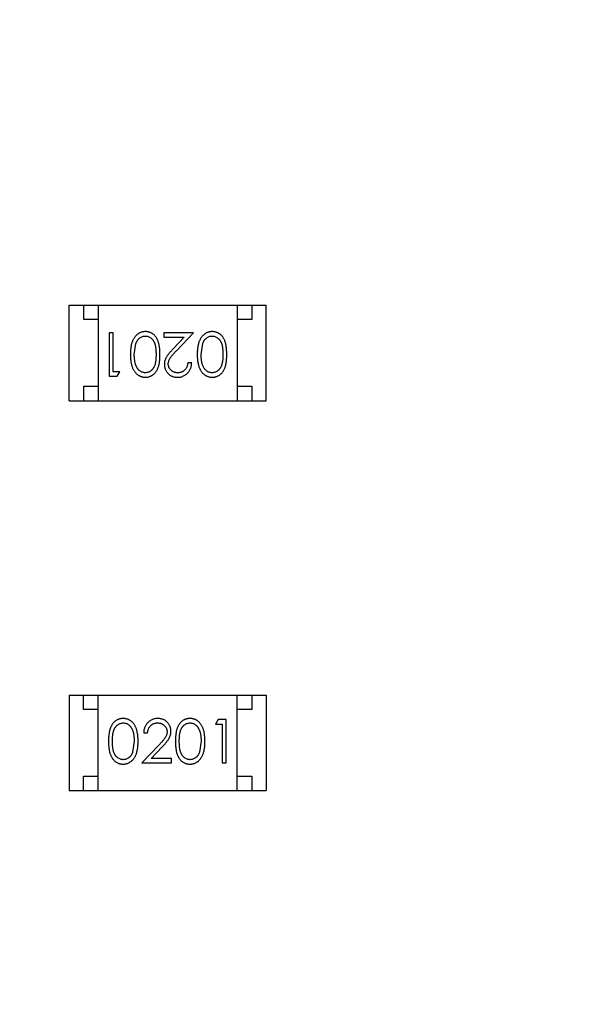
# Model space of a CAD drawing. Header units: millimetres. Extents: x -21 to 173, y -170 to -77.
# Tile 31 of 95: x 129.62 to 131.61, y -151.09 to -147.69. Entities that reach past the tile are written whole.
import ezdxf

# ---------------------------------------------------------------- set-up
doc = ezdxf.new("R2010")
doc.units = ezdxf.units.MM
doc.header["$LTSCALE"] = 1.21
doc.header["$MEASUREMENT"] = 0
doc.header["$PDMODE"] = 3
doc.header["$PDSIZE"] = 0.3125
doc.layers.get('0').update_dxf_attribs({"linetype": 'CONTINUOUS'})
doc.layers.get('DEFPOINTS').update_dxf_attribs({"linetype": 'CONTINUOUS'})
doc.layers.add('Dim', color=3, linetype='CONTINUOUS', lineweight=25)
doc.styles.get("Standard").update_dxf_attribs({"font": 'txt', "width": 0.8})
doc.dimstyles.get("Standard").update_dxf_attribs({"dimtxt": 0.15625, "dimasz": 0.1875, "dimexe": 0.125, "dimexo": 0.0625, "dimgap": 0.09, "dimtad": 0, "dimtih": 1, "dimtoh": 1, "dimzin": 4, "dimdsep": 46, "dimtxsty": 'STANDARD', "dimblk": '_FILLED', "dimblk1": '_FILLED', "dimblk2": '_FILLED', "dimcen": 0.09, "dimazin": 1, "dimtp": 0.01, "dimtm": 0.01, "dimtfac": 1, "dimtofl": 0, "dimtmove": 0, "dimatfit": 3, "dimldrblk": '_FILLED', "dimfxl": 1, "dimtolj": 1, "dimtzin": 4, "dimarcsym": 0})

# ---------------------------------------------------------------- blocks, each defined once
blk = doc.blocks.new('_FILLED')
at = {"color": 0, "linetype": 'ByBlock'}
blk.add_solid([(0, 0), (-1, 0.1667), (-1, -0.1667)], dxfattribs=at)
blk = doc.blocks.new('*D65')
at = {"layer": 'DEFPOINTS', "color": 0}
for p in [(105.5298, -92.6324), (171.1468, -92.6324), (151.3452, -159.3324)]:
    blk.add_point(p, dxfattribs=at)
at = {"layer": 'Dim', "color": 0, "lineweight": -2}
for p, q in [((105.5923, -92.6324), (171.2718, -92.6324)), ((171.1468, -95.1324), (171.1468, -122.059)), ((171.1468, -156.8324), (171.1468, -129.9057)), ((151.4077, -159.3324), (171.2718, -159.3324))]:
    blk.add_line(p, q, dxfattribs=at)
at = {"layer": 'Dim', "color": 0, "lineweight": -2, "xscale": 2.5, "yscale": 2.5, "zscale": 2.5}
for p, rotation in [((171.1468, -92.6324), 90), ((171.1468, -159.3324), 270)]:
    blk.add_blockref('_FILLED', p, dxfattribs=dict(at, rotation=rotation))
at = {"layer": 'Dim', "color": 0, "insert": (171.1468, -125.9824), "char_height": 2.5, "attachment_point": 5, "rotation": 90, "line_spacing_factor": 2.5}
blk.add_mtext('\\A1;66.70', dxfattribs=at)

msp = doc.modelspace()

# ---------------------------------------------------------------- linework, layer by layer
at = {"color": 7, "linetype": 'Continuous'}
for p, q in [((129.7896, -148.6708), (130.4696, -148.6708)), ((129.7896, -149.0008), (129.7896, -148.6708)), ((129.8396, -148.7208), (129.8396, -148.6708)), ((129.8896, -148.6708), (129.8896, -149.0008)), ((130.3696, -148.6708), (130.3696, -149.0008)), ((130.4196, -148.6708), (130.4196, -148.7208)), ((130.4696, -149.0008), (130.4696, -148.6708)), ((129.8896, -148.7208), (129.8396, -148.7208)), ((130.4196, -148.7208), (130.3696, -148.7208)), ((129.9413, -148.766), (129.9278, -148.766)), ((129.9278, -148.766), (129.9278, -148.916)), ((129.9413, -148.9006), (129.9413, -148.766)), ((130.2182, -148.766), (130.1163, -148.766)), ((130.1163, -148.766), (130.1163, -148.7814)), ((130.16, -148.8281), (130.2182, -148.766)), ((130.0144, -148.841), (130.02, -148.8033)), ((130.1163, -148.7814), (130.1861, -148.7814)), ((130.1861, -148.7814), (130.1485, -148.8215)), ((130.2451, -148.841), (130.2508, -148.8033)), ((130.2124, -148.8699), (130.199, -148.8699)), ((129.9644, -148.9006), (129.9413, -148.9006)), ((129.9555, -148.916), (129.9644, -148.9006)), ((129.9278, -148.916), (129.9555, -148.916)), ((129.8396, -148.9508), (129.8896, -148.9508)), ((129.8396, -149.0008), (129.8396, -148.9508)), ((130.3696, -148.9508), (130.4196, -148.9508)), ((130.4196, -148.9508), (130.4196, -149.0008)), ((129.7896, -149.0008), (130.4696, -149.0008)), ((129.7895, -150.0174), (130.4695, -150.0174)), ((129.7895, -150.0174), (129.7895, -150.3474)), ((129.8395, -150.0674), (129.8395, -150.0174)), ((129.8895, -150.3474), (129.8895, -150.0174)), ((130.3695, -150.3474), (130.3695, -150.0174)), ((130.4195, -150.0174), (130.4195, -150.0674)), ((130.4695, -150.0174), (130.4695, -150.3474)), ((129.8895, -150.0674), (129.8395, -150.0674)), ((130.4195, -150.0674), (130.3695, -150.0674)), ((130.3035, -150.1021), (130.2947, -150.1175)), ((130.2947, -150.1175), (130.3178, -150.1175)), ((130.3313, -150.1021), (130.3035, -150.1021)), ((130.3178, -150.1175), (130.3178, -150.2521)), ((130.3313, -150.2521), (130.3313, -150.1021)), ((130.0467, -150.1483), (130.0601, -150.1483)), ((130.014, -150.1771), (130.0083, -150.2149)), ((130.0991, -150.1901), (130.0409, -150.2521)), ((130.073, -150.2368), (130.1105, -150.1967)), ((130.2447, -150.1771), (130.239, -150.2149)), ((130.0409, -150.2521), (130.1428, -150.2521)), ((130.1428, -150.2368), (130.073, -150.2368)), ((130.1428, -150.2521), (130.1428, -150.2368)), ((130.3178, -150.2521), (130.3313, -150.2521)), ((129.8395, -150.2974), (129.8895, -150.2974)), ((129.8395, -150.3474), (129.8395, -150.2974)), ((130.3695, -150.2974), (130.4195, -150.2974)), ((130.4195, -150.2974), (130.4195, -150.3474)), ((129.7895, -150.3474), (130.4695, -150.3474))]:
    msp.add_line(p, q, dxfattribs=at)
for points, knots in [([(130.0527, -148.7622), (130.0515, -148.7622), (130.0491, -148.7622), (130.0456, -148.7627), (130.0421, -148.7633), (130.0388, -148.7643), (130.0355, -148.7655), (130.0323, -148.7669), (130.0293, -148.7687), (130.0262, -148.7707), (130.0233, -148.7729), (130.0206, -148.7755), (130.018, -148.7782), (130.0156, -148.7813), (130.0134, -148.7846), (130.0113, -148.7881), (130.0094, -148.7919), (130.0076, -148.796), (130.006, -148.8004), (130.0046, -148.8051), (130.0035, -148.8102), (130.0025, -148.8157), (130.0018, -148.8215), (130.0013, -148.8277), (130.001, -148.8342), (130.0009, -148.8387), (130.0009, -148.841)], [0, 0, 0, 0, 0.033824, 0.067298, 0.10028, 0.133019, 0.165736, 0.198792, 0.232372, 0.266409, 0.301016, 0.336196, 0.371972, 0.408574, 0.446394, 0.485225, 0.525372, 0.567224, 0.611081, 0.65775, 0.70702, 0.759235, 0.814484, 0.873227, 0.934937, 1, 1, 1, 1]), ([(130.1028, -148.841), (130.1028, -148.8386), (130.1028, -148.8339), (130.1025, -148.8272), (130.102, -148.8208), (130.1012, -148.8149), (130.1003, -148.8094), (130.0993, -148.8042), (130.098, -148.7995), (130.0965, -148.7951), (130.0948, -148.7911), (130.0929, -148.7874), (130.0909, -148.784), (130.0887, -148.7808), (130.0864, -148.7778), (130.0839, -148.7751), (130.0813, -148.7726), (130.0785, -148.7704), (130.0756, -148.7685), (130.0726, -148.7668), (130.0695, -148.7654), (130.0663, -148.7642), (130.063, -148.7633), (130.0596, -148.7627), (130.0562, -148.7622), (130.0538, -148.7622), (130.0527, -148.7622)], [0, 0, 0, 0, 0.068113, 0.132564, 0.193427, 0.250218, 0.303569, 0.353576, 0.400235, 0.443586, 0.484619, 0.524292, 0.56238, 0.599049, 0.63494, 0.669782, 0.704009, 0.737842, 0.771098, 0.803896, 0.836415, 0.868639, 0.900715, 0.933378, 0.966213, 1, 1, 1, 1]), ([(130.2834, -148.7622), (130.2822, -148.7622), (130.2799, -148.7622), (130.2764, -148.7627), (130.2729, -148.7633), (130.2696, -148.7643), (130.2663, -148.7655), (130.2631, -148.7669), (130.26, -148.7687), (130.257, -148.7707), (130.2541, -148.7729), (130.2514, -148.7755), (130.2488, -148.7782), (130.2464, -148.7813), (130.2441, -148.7846), (130.2421, -148.7881), (130.2401, -148.7919), (130.2384, -148.796), (130.2367, -148.8004), (130.2354, -148.8051), (130.2342, -148.8102), (130.2333, -148.8157), (130.2326, -148.8215), (130.232, -148.8277), (130.2317, -148.8342), (130.2317, -148.8387), (130.2317, -148.841)], [0, 0, 0, 0, 0.033824, 0.067298, 0.10028, 0.133019, 0.165736, 0.198792, 0.232372, 0.266409, 0.301016, 0.336196, 0.371972, 0.408574, 0.446394, 0.485225, 0.525372, 0.567224, 0.611081, 0.65775, 0.70702, 0.759235, 0.814484, 0.873227, 0.934937, 1, 1, 1, 1]), ([(130.3336, -148.841), (130.3336, -148.8386), (130.3335, -148.8339), (130.3332, -148.8272), (130.3327, -148.8208), (130.332, -148.8149), (130.3311, -148.8094), (130.3301, -148.8042), (130.3287, -148.7995), (130.3272, -148.7951), (130.3255, -148.7911), (130.3237, -148.7874), (130.3217, -148.784), (130.3195, -148.7808), (130.3172, -148.7778), (130.3147, -148.7751), (130.312, -148.7726), (130.3093, -148.7704), (130.3063, -148.7685), (130.3033, -148.7668), (130.3002, -148.7654), (130.297, -148.7642), (130.2938, -148.7633), (130.2904, -148.7627), (130.2869, -148.7622), (130.2846, -148.7622), (130.2834, -148.7622)], [0, 0, 0, 0, 0.068113, 0.132564, 0.193427, 0.250218, 0.303569, 0.353576, 0.400235, 0.443586, 0.484619, 0.524292, 0.56238, 0.599049, 0.63494, 0.669782, 0.704009, 0.737842, 0.771098, 0.803896, 0.836415, 0.868639, 0.900715, 0.933378, 0.966213, 1, 1, 1, 1]), ([(130.02, -148.8033), (130.0204, -148.8023), (130.0212, -148.8002), (130.0225, -148.7973), (130.024, -148.7946), (130.0256, -148.792), (130.0273, -148.7897), (130.0292, -148.7876), (130.0312, -148.7857), (130.034, -148.7834), (130.0377, -148.7811), (130.0424, -148.7791), (130.0472, -148.7778), (130.0506, -148.7776), (130.0522, -148.7776)], [0, 0, 0, 0, 0.075949, 0.148549, 0.218996, 0.286119, 0.351826, 0.416074, 0.478265, 0.540325, 0.660405, 0.774606, 0.887187, 1, 1, 1, 1]), ([(130.0522, -148.7776), (130.0539, -148.7777), (130.0572, -148.7778), (130.062, -148.7791), (130.0668, -148.7812), (130.0705, -148.7836), (130.0734, -148.7859), (130.0755, -148.7878), (130.0773, -148.7899), (130.0791, -148.7923), (130.0808, -148.7948), (130.0822, -148.7975), (130.0836, -148.8004), (130.0848, -148.8035), (130.0859, -148.8069), (130.0868, -148.8107), (130.0876, -148.8148), (130.0883, -148.8193), (130.0887, -148.8242), (130.0891, -148.8295), (130.0893, -148.8351), (130.0893, -148.839), (130.0894, -148.841)], [0, 0, 0, 0, 0.060034, 0.120278, 0.182348, 0.247919, 0.281641, 0.315701, 0.350322, 0.385703, 0.421819, 0.459196, 0.497866, 0.538301, 0.58121, 0.628183, 0.679403, 0.734699, 0.794074, 0.858416, 0.927049, 1, 1, 1, 1]), ([(130.2508, -148.8033), (130.2512, -148.8023), (130.2519, -148.8002), (130.2533, -148.7973), (130.2547, -148.7946), (130.2563, -148.792), (130.2581, -148.7897), (130.2599, -148.7876), (130.262, -148.7857), (130.2648, -148.7834), (130.2684, -148.7811), (130.2732, -148.7791), (130.278, -148.7778), (130.2813, -148.7776), (130.283, -148.7776)], [0, 0, 0, 0, 0.075949, 0.148549, 0.218996, 0.286119, 0.351826, 0.416074, 0.478265, 0.540325, 0.660405, 0.774606, 0.887187, 1, 1, 1, 1]), ([(130.283, -148.7776), (130.2846, -148.7777), (130.2879, -148.7778), (130.2928, -148.7791), (130.2976, -148.7812), (130.3013, -148.7836), (130.3042, -148.7859), (130.3062, -148.7878), (130.3081, -148.7899), (130.3099, -148.7923), (130.3115, -148.7948), (130.313, -148.7975), (130.3143, -148.8004), (130.3156, -148.8035), (130.3167, -148.8069), (130.3176, -148.8107), (130.3184, -148.8148), (130.319, -148.8193), (130.3195, -148.8242), (130.3198, -148.8295), (130.3201, -148.8351), (130.3201, -148.839), (130.3201, -148.841)], [0, 0, 0, 0, 0.060034, 0.120278, 0.182348, 0.247919, 0.281641, 0.315701, 0.350322, 0.385703, 0.421819, 0.459196, 0.497866, 0.538301, 0.58121, 0.628183, 0.679403, 0.734699, 0.794074, 0.858416, 0.927049, 1, 1, 1, 1]), ([(130.1485, -148.8215), (130.1471, -148.823), (130.1443, -148.826), (130.1404, -148.8303), (130.1368, -148.8345), (130.1336, -148.8383), (130.1308, -148.842), (130.1283, -148.8454), (130.1262, -148.8485), (130.1239, -148.8523), (130.1216, -148.8571), (130.1196, -148.863), (130.1184, -148.8691), (130.1183, -148.8732), (130.1182, -148.8753)], [0, 0, 0, 0, 0.09953, 0.192079, 0.277712, 0.357454, 0.429648, 0.495771, 0.555538, 0.608657, 0.707578, 0.804328, 0.901298, 1, 1, 1, 1]), ([(130.1317, -148.8741), (130.1317, -148.8725), (130.1318, -148.8692), (130.1329, -148.8644), (130.1346, -148.8598), (130.1366, -148.856), (130.1386, -148.8529), (130.1405, -148.8502), (130.1428, -148.8472), (130.1455, -148.844), (130.1486, -148.8404), (130.152, -148.8366), (130.1559, -148.8324), (130.1586, -148.8296), (130.16, -148.8281)], [0, 0, 0, 0, 0.088014, 0.174976, 0.2638, 0.355443, 0.406413, 0.465519, 0.533076, 0.609353, 0.693899, 0.787171, 0.889197, 1, 1, 1, 1]), ([(130.0009, -148.841), (130.0009, -148.8433), (130.001, -148.8478), (130.0013, -148.8543), (130.0018, -148.8605), (130.0025, -148.8664), (130.0035, -148.8719), (130.0047, -148.877), (130.0061, -148.8817), (130.0077, -148.8862), (130.0095, -148.8902), (130.0114, -148.8941), (130.0135, -148.8976), (130.0157, -148.9009), (130.0182, -148.904), (130.0207, -148.9067), (130.0235, -148.9093), (130.0263, -148.9115), (130.0293, -148.9135), (130.0324, -148.9152), (130.0356, -148.9166), (130.0388, -148.9178), (130.0422, -148.9188), (130.0456, -148.9194), (130.0491, -148.9198), (130.0515, -148.9199), (130.0527, -148.9199)], [0, 0, 0, 0, 0.065278, 0.127205, 0.186168, 0.241675, 0.294115, 0.343609, 0.390387, 0.434463, 0.476646, 0.517002, 0.555936, 0.593716, 0.630057, 0.665601, 0.700745, 0.734917, 0.768681, 0.802087, 0.834849, 0.867433, 0.900138, 0.932806, 0.966212, 1, 1, 1, 1]), ([(130.0522, -148.9045), (130.0506, -148.9044), (130.0473, -148.9042), (130.0424, -148.903), (130.0378, -148.9008), (130.034, -148.8985), (130.0312, -148.8962), (130.0291, -148.8942), (130.0272, -148.892), (130.0254, -148.8895), (130.0237, -148.8868), (130.0221, -148.8839), (130.0207, -148.8807), (130.0193, -148.8773), (130.0182, -148.8736), (130.0171, -148.8697), (130.0163, -148.8655), (130.0156, -148.8611), (130.0151, -148.8564), (130.0146, -148.8515), (130.0144, -148.8464), (130.0144, -148.8428), (130.0144, -148.841)], [0, 0, 0, 0, 0.059689, 0.119507, 0.181075, 0.246162, 0.279894, 0.314468, 0.350403, 0.387474, 0.426147, 0.466624, 0.508745, 0.553328, 0.600058, 0.649177, 0.700552, 0.754894, 0.811825, 0.871514, 0.934319, 1, 1, 1, 1]), ([(130.0894, -148.841), (130.0893, -148.843), (130.0893, -148.847), (130.0891, -148.8526), (130.0887, -148.8579), (130.0882, -148.8628), (130.0876, -148.8673), (130.0868, -148.8715), (130.0859, -148.8752), (130.0848, -148.8786), (130.0835, -148.8817), (130.0822, -148.8847), (130.0807, -148.8874), (130.0791, -148.8899), (130.0773, -148.8922), (130.0754, -148.8943), (130.0734, -148.8963), (130.0705, -148.8985), (130.0668, -148.9009), (130.0621, -148.903), (130.0572, -148.9042), (130.0539, -148.9044), (130.0522, -148.9045)], [0, 0, 0, 0, 0.073302, 0.142286, 0.206253, 0.266017, 0.321612, 0.372532, 0.419497, 0.462398, 0.502825, 0.541489, 0.579034, 0.615143, 0.650298, 0.684912, 0.718701, 0.752189, 0.817245, 0.879117, 0.939613, 1, 1, 1, 1]), ([(130.0527, -148.9199), (130.0538, -148.9199), (130.0562, -148.9198), (130.0596, -148.9194), (130.063, -148.9188), (130.0663, -148.9178), (130.0695, -148.9167), (130.0726, -148.9152), (130.0757, -148.9135), (130.0786, -148.9115), (130.0814, -148.9093), (130.0841, -148.9069), (130.0865, -148.9041), (130.0889, -148.9012), (130.091, -148.898), (130.0931, -148.8945), (130.0949, -148.8908), (130.0965, -148.8869), (130.098, -148.8826), (130.0993, -148.8779), (130.1004, -148.8727), (130.1013, -148.8672), (130.102, -148.8612), (130.1025, -148.8549), (130.1028, -148.848), (130.1028, -148.8434), (130.1028, -148.841)], [0, 0, 0, 0, 0.033742, 0.066533, 0.099153, 0.13154, 0.164087, 0.196563, 0.229707, 0.263315, 0.297504, 0.331686, 0.366482, 0.4021, 0.438958, 0.476748, 0.515985, 0.556589, 0.599519, 0.645765, 0.695487, 0.748721, 0.805687, 0.866754, 0.931405, 1, 1, 1, 1]), ([(130.1635, -148.9199), (130.1652, -148.9198), (130.1685, -148.9198), (130.1733, -148.9191), (130.1779, -148.918), (130.1824, -148.9165), (130.1866, -148.9144), (130.1906, -148.912), (130.1944, -148.9092), (130.198, -148.9059), (130.2012, -148.9023), (130.2041, -148.8984), (130.2065, -148.8942), (130.2086, -148.8898), (130.2102, -148.8852), (130.2114, -148.8803), (130.2122, -148.8752), (130.2123, -148.8717), (130.2124, -148.8699)], [0, 0, 0, 0, 0.06445, 0.126725, 0.187421, 0.247417, 0.306749, 0.366595, 0.427749, 0.490235, 0.553031, 0.614805, 0.676505, 0.738096, 0.801021, 0.864897, 0.931209, 1, 1, 1, 1]), ([(130.199, -148.8699), (130.1988, -148.8712), (130.1986, -148.8738), (130.1978, -148.8776), (130.1969, -148.8811), (130.1957, -148.8845), (130.1942, -148.8876), (130.1924, -148.8904), (130.1904, -148.8931), (130.1882, -148.8954), (130.1857, -148.8976), (130.1831, -148.8994), (130.1803, -148.901), (130.1774, -148.9023), (130.1743, -148.9033), (130.1711, -148.904), (130.1677, -148.9044), (130.1654, -148.9045), (130.1642, -148.9045)], [0, 0, 0, 0, 0.073648, 0.143686, 0.210962, 0.275557, 0.338064, 0.399311, 0.4594, 0.51934, 0.579024, 0.637809, 0.695959, 0.754122, 0.813113, 0.873453, 0.935561, 1, 1, 1, 1]), ([(130.2317, -148.841), (130.2317, -148.8433), (130.2317, -148.8478), (130.232, -148.8543), (130.2326, -148.8605), (130.2333, -148.8664), (130.2343, -148.8719), (130.2354, -148.877), (130.2368, -148.8817), (130.2384, -148.8862), (130.2403, -148.8902), (130.2422, -148.8941), (130.2443, -148.8976), (130.2465, -148.9009), (130.2489, -148.904), (130.2515, -148.9067), (130.2542, -148.9093), (130.2571, -148.9115), (130.2601, -148.9135), (130.2632, -148.9152), (130.2663, -148.9166), (130.2696, -148.9178), (130.2729, -148.9188), (130.2764, -148.9194), (130.2799, -148.9198), (130.2822, -148.9199), (130.2834, -148.9199)], [0, 0, 0, 0, 0.065278, 0.127205, 0.186168, 0.241675, 0.294115, 0.343609, 0.390387, 0.434463, 0.476646, 0.517002, 0.555936, 0.593716, 0.630057, 0.665601, 0.700745, 0.734917, 0.768681, 0.802087, 0.834849, 0.867433, 0.900138, 0.932806, 0.966212, 1, 1, 1, 1]), ([(130.283, -148.9045), (130.2813, -148.9044), (130.2781, -148.9042), (130.2732, -148.903), (130.2685, -148.9008), (130.2648, -148.8985), (130.2619, -148.8962), (130.2599, -148.8942), (130.2579, -148.892), (130.2561, -148.8895), (130.2544, -148.8868), (130.2529, -148.8839), (130.2514, -148.8807), (130.2501, -148.8773), (130.249, -148.8736), (130.2479, -148.8697), (130.2471, -148.8655), (130.2463, -148.8611), (130.2458, -148.8564), (130.2454, -148.8515), (130.2452, -148.8464), (130.2451, -148.8428), (130.2451, -148.841)], [0, 0, 0, 0, 0.059689, 0.119507, 0.181075, 0.246162, 0.279894, 0.314468, 0.350403, 0.387474, 0.426147, 0.466624, 0.508745, 0.553328, 0.600058, 0.649177, 0.700552, 0.754894, 0.811825, 0.871514, 0.934319, 1, 1, 1, 1]), ([(130.3201, -148.841), (130.3201, -148.843), (130.3201, -148.847), (130.3198, -148.8526), (130.3195, -148.8579), (130.319, -148.8628), (130.3184, -148.8673), (130.3176, -148.8715), (130.3166, -148.8752), (130.3156, -148.8786), (130.3143, -148.8817), (130.313, -148.8847), (130.3115, -148.8874), (130.3098, -148.8899), (130.3081, -148.8922), (130.3062, -148.8943), (130.3042, -148.8963), (130.3013, -148.8985), (130.2976, -148.9009), (130.2929, -148.903), (130.288, -148.9042), (130.2846, -148.9044), (130.283, -148.9045)], [0, 0, 0, 0, 0.073302, 0.142286, 0.206253, 0.266017, 0.321612, 0.372532, 0.419497, 0.462398, 0.502825, 0.541489, 0.579034, 0.615143, 0.650298, 0.684912, 0.718701, 0.752189, 0.817245, 0.879117, 0.939613, 1, 1, 1, 1]), ([(130.2834, -148.9199), (130.2846, -148.9199), (130.2869, -148.9198), (130.2904, -148.9194), (130.2938, -148.9188), (130.2971, -148.9178), (130.3003, -148.9167), (130.3034, -148.9152), (130.3064, -148.9135), (130.3094, -148.9115), (130.3122, -148.9093), (130.3149, -148.9069), (130.3173, -148.9041), (130.3196, -148.9012), (130.3218, -148.898), (130.3238, -148.8945), (130.3256, -148.8908), (130.3273, -148.8869), (130.3288, -148.8826), (130.3301, -148.8779), (130.3312, -148.8727), (130.332, -148.8672), (130.3327, -148.8612), (130.3332, -148.8549), (130.3335, -148.848), (130.3336, -148.8434), (130.3336, -148.841)], [0, 0, 0, 0, 0.033742, 0.066533, 0.099153, 0.13154, 0.164087, 0.196563, 0.229707, 0.263315, 0.297504, 0.331686, 0.366482, 0.4021, 0.438958, 0.476748, 0.515985, 0.556589, 0.599519, 0.645765, 0.695487, 0.748721, 0.805687, 0.866754, 0.931405, 1, 1, 1, 1]), ([(130.1182, -148.8753), (130.1182, -148.8768), (130.1183, -148.8797), (130.1189, -148.884), (130.1199, -148.8882), (130.1212, -148.8922), (130.1231, -148.896), (130.1252, -148.8997), (130.1278, -148.9033), (130.1307, -148.9066), (130.1339, -148.9098), (130.1374, -148.9124), (130.1412, -148.9148), (130.1452, -148.9167), (130.1494, -148.9181), (130.1539, -148.9191), (130.1586, -148.9198), (130.1619, -148.9198), (130.1635, -148.9199)], [0, 0, 0, 0, 0.06271, 0.123347, 0.183401, 0.242828, 0.302097, 0.36242, 0.423725, 0.487032, 0.550491, 0.612709, 0.674265, 0.73617, 0.799211, 0.863483, 0.930525, 1, 1, 1, 1]), ([(130.1642, -148.9045), (130.1631, -148.9045), (130.1609, -148.9044), (130.1576, -148.904), (130.1545, -148.9033), (130.1516, -148.9023), (130.1487, -148.901), (130.146, -148.8995), (130.1435, -148.8976), (130.1411, -148.8955), (130.1389, -148.8933), (130.137, -148.8908), (130.1353, -148.8883), (130.134, -148.8857), (130.1329, -148.8829), (130.1322, -148.8801), (130.1317, -148.8771), (130.1317, -148.8751), (130.1317, -148.8741)], [0, 0, 0, 0, 0.068027, 0.133505, 0.19695, 0.26027, 0.322741, 0.384982, 0.448465, 0.513424, 0.578224, 0.640011, 0.700094, 0.760067, 0.819012, 0.877878, 0.938035, 1, 1, 1, 1]), ([(129.9756, -150.0983), (129.9745, -150.0983), (129.9721, -150.0984), (129.9687, -150.0988), (129.9653, -150.0994), (129.962, -150.1004), (129.9588, -150.1015), (129.9557, -150.103), (129.9527, -150.1047), (129.9497, -150.1067), (129.9469, -150.1089), (129.9442, -150.1113), (129.9418, -150.114), (129.9394, -150.117), (129.9373, -150.1202), (129.9353, -150.1237), (129.9334, -150.1274), (129.9318, -150.1313), (129.9303, -150.1356), (129.929, -150.1403), (129.9279, -150.1454), (129.927, -150.151), (129.9263, -150.1569), (129.9258, -150.1633), (129.9255, -150.1701), (129.9255, -150.1748), (129.9255, -150.1772)], [0, 0, 0, 0, 0.033742, 0.066533, 0.099153, 0.13154, 0.164087, 0.196563, 0.229707, 0.263315, 0.297504, 0.331686, 0.366482, 0.4021, 0.438958, 0.476748, 0.515985, 0.556589, 0.599519, 0.645765, 0.695487, 0.748721, 0.805687, 0.866754, 0.931405, 1, 1, 1, 1]), ([(129.939, -150.1771), (129.939, -150.1751), (129.939, -150.1712), (129.9392, -150.1656), (129.9396, -150.1603), (129.9401, -150.1554), (129.9407, -150.1509), (129.9415, -150.1467), (129.9424, -150.143), (129.9435, -150.1395), (129.9448, -150.1364), (129.9461, -150.1335), (129.9476, -150.1308), (129.9493, -150.1283), (129.951, -150.126), (129.9529, -150.1239), (129.9549, -150.1219), (129.9578, -150.1197), (129.9615, -150.1173), (129.9662, -150.1152), (129.9711, -150.1139), (129.9744, -150.1138), (129.9761, -150.1137)], [0, 0, 0, 0, 0.073302, 0.142286, 0.206253, 0.266017, 0.321612, 0.372532, 0.419497, 0.462398, 0.502825, 0.541489, 0.579034, 0.615143, 0.650298, 0.684912, 0.718701, 0.752189, 0.817245, 0.879117, 0.939613, 1, 1, 1, 1]), ([(130.0274, -150.1772), (130.0274, -150.1749), (130.0273, -150.1704), (130.0271, -150.1638), (130.0265, -150.1576), (130.0258, -150.1518), (130.0248, -150.1463), (130.0237, -150.1412), (130.0222, -150.1365), (130.0207, -150.132), (130.0188, -150.1279), (130.0169, -150.1241), (130.0148, -150.1206), (130.0126, -150.1172), (130.0101, -150.1142), (130.0076, -150.1114), (130.0049, -150.1089), (130.002, -150.1067), (129.999, -150.1047), (129.9959, -150.103), (129.9927, -150.1015), (129.9895, -150.1004), (129.9861, -150.0994), (129.9827, -150.0988), (129.9792, -150.0984), (129.9768, -150.0983), (129.9756, -150.0983)], [0, 0, 0, 0, 0.065278, 0.127205, 0.186168, 0.241675, 0.294115, 0.343609, 0.390387, 0.434463, 0.476646, 0.517002, 0.555936, 0.593716, 0.630057, 0.665601, 0.700745, 0.734917, 0.768681, 0.802087, 0.834849, 0.867433, 0.900138, 0.932806, 0.966212, 1, 1, 1, 1]), ([(129.9761, -150.1137), (129.9777, -150.1138), (129.981, -150.1139), (129.9859, -150.1152), (129.9905, -150.1173), (129.9943, -150.1197), (129.9972, -150.122), (129.9992, -150.124), (130.0012, -150.1262), (130.003, -150.1287), (130.0046, -150.1314), (130.0062, -150.1343), (130.0076, -150.1375), (130.009, -150.1409), (130.0101, -150.1446), (130.0112, -150.1485), (130.012, -150.1527), (130.0128, -150.1571), (130.0133, -150.1617), (130.0137, -150.1667), (130.0139, -150.1718), (130.0139, -150.1753), (130.014, -150.1771)], [0, 0, 0, 0, 0.059689, 0.119507, 0.181075, 0.246162, 0.279894, 0.314468, 0.350403, 0.387474, 0.426147, 0.466624, 0.508745, 0.553328, 0.600058, 0.649177, 0.700552, 0.754894, 0.811825, 0.871514, 0.934319, 1, 1, 1, 1]), ([(130.0956, -150.0983), (130.0939, -150.0983), (130.0906, -150.0984), (130.0858, -150.0991), (130.0811, -150.1002), (130.0767, -150.1017), (130.0725, -150.1037), (130.0685, -150.1062), (130.0647, -150.109), (130.0611, -150.1123), (130.0578, -150.1159), (130.055, -150.1198), (130.0525, -150.124), (130.0505, -150.1284), (130.0489, -150.133), (130.0477, -150.1379), (130.0469, -150.143), (130.0467, -150.1465), (130.0467, -150.1483)], [0, 0, 0, 0, 0.06445, 0.126725, 0.187421, 0.247417, 0.306749, 0.366595, 0.427749, 0.490235, 0.553031, 0.614805, 0.676505, 0.738096, 0.801021, 0.864897, 0.931209, 1, 1, 1, 1]), ([(130.0601, -150.1483), (130.0602, -150.147), (130.0605, -150.1444), (130.0612, -150.1406), (130.0622, -150.137), (130.0634, -150.1337), (130.0649, -150.1306), (130.0667, -150.1278), (130.0687, -150.1251), (130.0709, -150.1228), (130.0734, -150.1206), (130.076, -150.1188), (130.0788, -150.1172), (130.0817, -150.1159), (130.0848, -150.1149), (130.088, -150.1142), (130.0914, -150.1138), (130.0937, -150.1137), (130.0949, -150.1137)], [0, 0, 0, 0, 0.073648, 0.143686, 0.210962, 0.275557, 0.338064, 0.399311, 0.4594, 0.51934, 0.579024, 0.637809, 0.695959, 0.754122, 0.813113, 0.873453, 0.935561, 1, 1, 1, 1]), ([(130.0949, -150.1137), (130.096, -150.1137), (130.0982, -150.1138), (130.1014, -150.1142), (130.1045, -150.1149), (130.1075, -150.1159), (130.1103, -150.1172), (130.113, -150.1187), (130.1156, -150.1205), (130.118, -150.1226), (130.1202, -150.1249), (130.1221, -150.1273), (130.1238, -150.1299), (130.1251, -150.1325), (130.1262, -150.1352), (130.1269, -150.1381), (130.1273, -150.1411), (130.1274, -150.1431), (130.1274, -150.1441)], [0, 0, 0, 0, 0.068027, 0.133505, 0.19695, 0.26027, 0.322741, 0.384982, 0.448465, 0.513424, 0.578224, 0.640011, 0.700094, 0.760067, 0.819012, 0.877878, 0.938035, 1, 1, 1, 1]), ([(130.1409, -150.1429), (130.1408, -150.1414), (130.1408, -150.1385), (130.1402, -150.1342), (130.1392, -150.13), (130.1378, -150.126), (130.136, -150.1222), (130.1339, -150.1185), (130.1313, -150.1149), (130.1284, -150.1115), (130.1252, -150.1084), (130.1216, -150.1057), (130.1179, -150.1034), (130.1139, -150.1015), (130.1097, -150.1001), (130.1052, -150.0991), (130.1004, -150.0984), (130.0972, -150.0983), (130.0956, -150.0983)], [0, 0, 0, 0, 0.06271, 0.123347, 0.183401, 0.242828, 0.302097, 0.36242, 0.423725, 0.487032, 0.550491, 0.612709, 0.674265, 0.73617, 0.799211, 0.863483, 0.930525, 1, 1, 1, 1]), ([(130.2064, -150.0983), (130.2052, -150.0983), (130.2029, -150.0984), (130.1994, -150.0988), (130.1961, -150.0994), (130.1928, -150.1004), (130.1896, -150.1015), (130.1865, -150.103), (130.1834, -150.1047), (130.1805, -150.1067), (130.1777, -150.1089), (130.175, -150.1113), (130.1725, -150.114), (130.1702, -150.117), (130.1681, -150.1202), (130.166, -150.1237), (130.1642, -150.1274), (130.1625, -150.1313), (130.1611, -150.1356), (130.1598, -150.1403), (130.1587, -150.1454), (130.1578, -150.151), (130.1571, -150.1569), (130.1566, -150.1633), (130.1563, -150.1701), (130.1563, -150.1748), (130.1563, -150.1772)], [0, 0, 0, 0, 0.033742, 0.066533, 0.099153, 0.13154, 0.164087, 0.196563, 0.229707, 0.263315, 0.297504, 0.331686, 0.366482, 0.4021, 0.438958, 0.476748, 0.515985, 0.556589, 0.599519, 0.645765, 0.695487, 0.748721, 0.805687, 0.866754, 0.931405, 1, 1, 1, 1]), ([(130.1697, -150.1771), (130.1697, -150.1751), (130.1697, -150.1712), (130.17, -150.1656), (130.1703, -150.1603), (130.1709, -150.1554), (130.1715, -150.1509), (130.1723, -150.1467), (130.1732, -150.143), (130.1743, -150.1395), (130.1755, -150.1364), (130.1769, -150.1335), (130.1784, -150.1308), (130.18, -150.1283), (130.1818, -150.126), (130.1837, -150.1239), (130.1857, -150.1219), (130.1885, -150.1197), (130.1923, -150.1173), (130.197, -150.1152), (130.2019, -150.1139), (130.2052, -150.1138), (130.2069, -150.1137)], [0, 0, 0, 0, 0.073302, 0.142286, 0.206253, 0.266017, 0.321612, 0.372532, 0.419497, 0.462398, 0.502825, 0.541489, 0.579034, 0.615143, 0.650298, 0.684912, 0.718701, 0.752189, 0.817245, 0.879117, 0.939613, 1, 1, 1, 1]), ([(130.2582, -150.1772), (130.2582, -150.1749), (130.2581, -150.1704), (130.2578, -150.1638), (130.2573, -150.1576), (130.2565, -150.1518), (130.2556, -150.1463), (130.2544, -150.1412), (130.253, -150.1365), (130.2514, -150.132), (130.2496, -150.1279), (130.2477, -150.1241), (130.2456, -150.1206), (130.2433, -150.1172), (130.2409, -150.1142), (130.2383, -150.1114), (130.2356, -150.1089), (130.2327, -150.1067), (130.2298, -150.1047), (130.2267, -150.103), (130.2235, -150.1015), (130.2202, -150.1004), (130.2169, -150.0994), (130.2135, -150.0988), (130.21, -150.0984), (130.2076, -150.0983), (130.2064, -150.0983)], [0, 0, 0, 0, 0.065278, 0.127205, 0.186168, 0.241675, 0.294115, 0.343609, 0.390387, 0.434463, 0.476646, 0.517002, 0.555936, 0.593716, 0.630057, 0.665601, 0.700745, 0.734917, 0.768681, 0.802087, 0.834849, 0.867433, 0.900138, 0.932806, 0.966212, 1, 1, 1, 1]), ([(130.2069, -150.1137), (130.2085, -150.1138), (130.2118, -150.1139), (130.2166, -150.1152), (130.2213, -150.1173), (130.2251, -150.1197), (130.2279, -150.122), (130.23, -150.124), (130.2319, -150.1262), (130.2337, -150.1287), (130.2354, -150.1314), (130.237, -150.1343), (130.2384, -150.1375), (130.2397, -150.1409), (130.2409, -150.1446), (130.242, -150.1485), (130.2428, -150.1527), (130.2435, -150.1571), (130.244, -150.1617), (130.2445, -150.1667), (130.2447, -150.1718), (130.2447, -150.1753), (130.2447, -150.1771)], [0, 0, 0, 0, 0.059689, 0.119507, 0.181075, 0.246162, 0.279894, 0.314468, 0.350403, 0.387474, 0.426147, 0.466624, 0.508745, 0.553328, 0.600058, 0.649177, 0.700552, 0.754894, 0.811825, 0.871514, 0.934319, 1, 1, 1, 1]), ([(130.1274, -150.1441), (130.1274, -150.1457), (130.1272, -150.149), (130.1262, -150.1537), (130.1245, -150.1584), (130.1225, -150.1622), (130.1205, -150.1653), (130.1186, -150.168), (130.1162, -150.1709), (130.1136, -150.1742), (130.1105, -150.1778), (130.107, -150.1816), (130.1032, -150.1858), (130.1005, -150.1886), (130.0991, -150.1901)], [0, 0, 0, 0, 0.088014, 0.174976, 0.2638, 0.355443, 0.406413, 0.465519, 0.533076, 0.609353, 0.693899, 0.787171, 0.889197, 1, 1, 1, 1]), ([(130.1105, -150.1967), (130.112, -150.1952), (130.1147, -150.1922), (130.1187, -150.1879), (130.1222, -150.1837), (130.1254, -150.1798), (130.1283, -150.1762), (130.1308, -150.1728), (130.1329, -150.1697), (130.1352, -150.1659), (130.1375, -150.1611), (130.1394, -150.1552), (130.1407, -150.1491), (130.1408, -150.145), (130.1409, -150.1429)], [0, 0, 0, 0, 0.09953, 0.192079, 0.277712, 0.357454, 0.429648, 0.495771, 0.555538, 0.608657, 0.707578, 0.804328, 0.901298, 1, 1, 1, 1]), ([(129.9255, -150.1772), (129.9255, -150.1796), (129.9255, -150.1842), (129.9258, -150.191), (129.9263, -150.1974), (129.9271, -150.2033), (129.928, -150.2088), (129.929, -150.214), (129.9303, -150.2187), (129.9319, -150.223), (129.9336, -150.227), (129.9354, -150.2308), (129.9374, -150.2342), (129.9396, -150.2374), (129.9419, -150.2404), (129.9444, -150.2431), (129.947, -150.2456), (129.9498, -150.2478), (129.9527, -150.2497), (129.9558, -150.2514), (129.9588, -150.2528), (129.9621, -150.254), (129.9653, -150.2549), (129.9687, -150.2555), (129.9721, -150.2559), (129.9745, -150.256), (129.9756, -150.256)], [0, 0, 0, 0, 0.068113, 0.132564, 0.193427, 0.250218, 0.303569, 0.353576, 0.400235, 0.443586, 0.484619, 0.524292, 0.56238, 0.599049, 0.63494, 0.669782, 0.704009, 0.737842, 0.771098, 0.803896, 0.836415, 0.868639, 0.900715, 0.933378, 0.966213, 1, 1, 1, 1]), ([(129.9761, -150.2406), (129.9744, -150.2405), (129.9711, -150.2404), (129.9663, -150.2391), (129.9615, -150.237), (129.9578, -150.2346), (129.9549, -150.2323), (129.9529, -150.2304), (129.951, -150.2282), (129.9492, -150.2259), (129.9476, -150.2234), (129.9461, -150.2207), (129.9447, -150.2178), (129.9435, -150.2147), (129.9424, -150.2113), (129.9415, -150.2075), (129.9407, -150.2034), (129.94, -150.1989), (129.9396, -150.194), (129.9392, -150.1887), (129.939, -150.183), (129.939, -150.1792), (129.939, -150.1771)], [0, 0, 0, 0, 0.060034, 0.120278, 0.182348, 0.247919, 0.281641, 0.315701, 0.350322, 0.385703, 0.421819, 0.459196, 0.497866, 0.538301, 0.58121, 0.628183, 0.679403, 0.734699, 0.794074, 0.858416, 0.927049, 1, 1, 1, 1]), ([(129.9756, -150.256), (129.9768, -150.256), (129.9792, -150.2559), (129.9827, -150.2555), (129.9862, -150.2548), (129.9895, -150.2539), (129.9928, -150.2527), (129.996, -150.2513), (129.9991, -150.2495), (130.0021, -150.2475), (130.005, -150.2453), (130.0077, -150.2427), (130.0103, -150.24), (130.0127, -150.2369), (130.015, -150.2336), (130.017, -150.23), (130.019, -150.2262), (130.0207, -150.2222), (130.0223, -150.2178), (130.0237, -150.213), (130.0248, -150.2079), (130.0258, -150.2025), (130.0265, -150.1967), (130.0271, -150.1905), (130.0273, -150.184), (130.0274, -150.1795), (130.0274, -150.1772)], [0, 0, 0, 0, 0.033824, 0.067298, 0.10028, 0.133019, 0.165736, 0.198792, 0.232372, 0.266409, 0.301016, 0.336196, 0.371972, 0.408574, 0.446394, 0.485225, 0.525372, 0.567224, 0.611081, 0.65775, 0.70702, 0.759235, 0.814484, 0.873227, 0.934937, 1, 1, 1, 1]), ([(130.1563, -150.1772), (130.1563, -150.1796), (130.1563, -150.1842), (130.1566, -150.191), (130.1571, -150.1974), (130.1578, -150.2033), (130.1587, -150.2088), (130.1598, -150.214), (130.1611, -150.2187), (130.1626, -150.223), (130.1643, -150.227), (130.1662, -150.2308), (130.1682, -150.2342), (130.1704, -150.2374), (130.1727, -150.2404), (130.1751, -150.2431), (130.1778, -150.2456), (130.1806, -150.2478), (130.1835, -150.2497), (130.1865, -150.2514), (130.1896, -150.2528), (130.1928, -150.254), (130.1961, -150.2549), (130.1994, -150.2555), (130.2029, -150.2559), (130.2052, -150.256), (130.2064, -150.256)], [0, 0, 0, 0, 0.068113, 0.132564, 0.193427, 0.250218, 0.303569, 0.353576, 0.400235, 0.443586, 0.484619, 0.524292, 0.56238, 0.599049, 0.63494, 0.669782, 0.704009, 0.737842, 0.771098, 0.803896, 0.836415, 0.868639, 0.900715, 0.933378, 0.966213, 1, 1, 1, 1]), ([(130.2069, -150.2406), (130.2052, -150.2405), (130.2019, -150.2404), (130.197, -150.2391), (130.1923, -150.237), (130.1885, -150.2346), (130.1857, -150.2323), (130.1836, -150.2304), (130.1817, -150.2282), (130.18, -150.2259), (130.1783, -150.2234), (130.1769, -150.2207), (130.1755, -150.2178), (130.1743, -150.2147), (130.1732, -150.2113), (130.1722, -150.2075), (130.1715, -150.2034), (130.1708, -150.1989), (130.1704, -150.194), (130.17, -150.1887), (130.1697, -150.183), (130.1697, -150.1792), (130.1697, -150.1771)], [0, 0, 0, 0, 0.060034, 0.120278, 0.182348, 0.247919, 0.281641, 0.315701, 0.350322, 0.385703, 0.421819, 0.459196, 0.497866, 0.538301, 0.58121, 0.628183, 0.679403, 0.734699, 0.794074, 0.858416, 0.927049, 1, 1, 1, 1]), ([(130.2064, -150.256), (130.2076, -150.256), (130.21, -150.2559), (130.2135, -150.2555), (130.2169, -150.2548), (130.2203, -150.2539), (130.2235, -150.2527), (130.2267, -150.2513), (130.2298, -150.2495), (130.2328, -150.2475), (130.2357, -150.2453), (130.2385, -150.2427), (130.2411, -150.24), (130.2435, -150.2369), (130.2457, -150.2336), (130.2478, -150.23), (130.2497, -150.2262), (130.2515, -150.2222), (130.2531, -150.2178), (130.2544, -150.213), (130.2556, -150.2079), (130.2566, -150.2025), (130.2573, -150.1967), (130.2578, -150.1905), (130.2581, -150.184), (130.2582, -150.1795), (130.2582, -150.1772)], [0, 0, 0, 0, 0.033824, 0.067298, 0.10028, 0.133019, 0.165736, 0.198792, 0.232372, 0.266409, 0.301016, 0.336196, 0.371972, 0.408574, 0.446394, 0.485225, 0.525372, 0.567224, 0.611081, 0.65775, 0.70702, 0.759235, 0.814484, 0.873227, 0.934937, 1, 1, 1, 1]), ([(130.0083, -150.2149), (130.0079, -150.2159), (130.0071, -150.218), (130.0058, -150.2209), (130.0043, -150.2236), (130.0027, -150.2261), (130.001, -150.2284), (129.9991, -150.2306), (129.9971, -150.2325), (129.9943, -150.2347), (129.9906, -150.2371), (129.9859, -150.2391), (129.9811, -150.2404), (129.9778, -150.2405), (129.9761, -150.2406)], [0, 0, 0, 0, 0.075949, 0.148549, 0.218996, 0.286119, 0.351826, 0.416074, 0.478265, 0.540325, 0.660405, 0.774606, 0.887187, 1, 1, 1, 1]), ([(130.239, -150.2149), (130.2387, -150.2159), (130.2379, -150.218), (130.2366, -150.2209), (130.2351, -150.2236), (130.2335, -150.2261), (130.2318, -150.2284), (130.2299, -150.2306), (130.2279, -150.2325), (130.2251, -150.2347), (130.2214, -150.2371), (130.2167, -150.2391), (130.2118, -150.2404), (130.2085, -150.2405), (130.2069, -150.2406)], [0, 0, 0, 0, 0.075949, 0.148549, 0.218996, 0.286119, 0.351826, 0.416074, 0.478265, 0.540325, 0.660405, 0.774606, 0.887187, 1, 1, 1, 1])]:
    msp.add_open_spline(points, degree=3, knots=knots, dxfattribs=at)

# ---------------------------------------------------------------- dimensions: what is measured, and where the dimension line sits
at = {"layer": 'Dim'}
dim = msp.add_linear_dim(base=(171.1468, -92.6324), p1=(151.3452, -159.3324), p2=(105.5298, -92.6324), angle=90, dimstyle='STANDARD', override={"dimtxt": 2.5, "dimasz": 2.5, "dimtih": 0, "dimtoh": 0, "dimzin": 0, "dimcen": 0.198, "dimadec": 0, "dimazin": 0, "dimtp": 0, "dimtm": 0, "dimtdec": 4, "dimtzin": 0}, dxfattribs=at)
dim.commit()
dim.dimension.update_dxf_attribs({"geometry": '*D65', "text_midpoint": (171.1468, -125.9824)})

doc.saveas('drawing.dxf')
